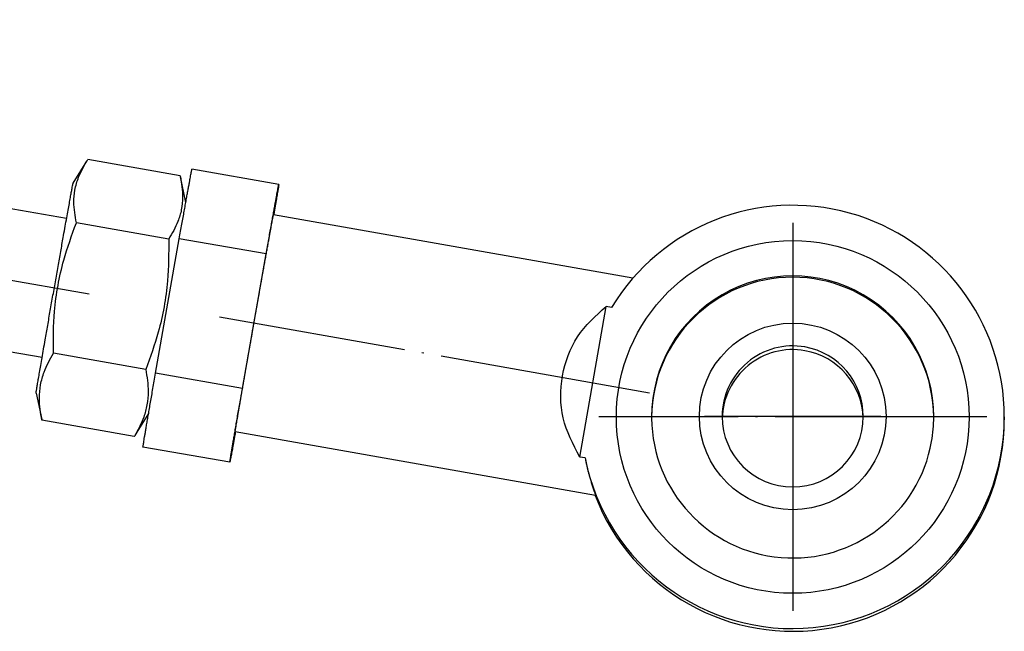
# Model space of a CAD drawing. Header units: millimetres. Extents: x -235 to 1349, y -109 to 485.
# Tile 36 of 38: x 1191 to 1246, y 129 to 164. Entities that reach past the tile are written whole.
import ezdxf

# ---------------------------------------------------------------- set-up
doc = ezdxf.new("R2010")
doc.units = ezdxf.units.MM
doc.linetypes.add('DOT_CENTER', pattern=[14, 12, -1, 0, -1])
doc.layers.add('1', color=7, linetype='Continuous')

# ---------------------------------------------------------------- blocks, each defined once
blk = doc.blocks.new('COUPLING_BAR__15', base_point=(1074.731, 128.896))
at = {"color": 7, "linetype": 'Continuous'}
for p, q in [((1193.278, 152.295), (1129.279, 163.578)), ((1191.889, 144.416), (1127.89, 155.7)), ((1193.646, 154.304), (1194.423, 155.548)), ((1199.72, 154.718), (1194.483, 155.641)), ((1200.039, 153.217), (1199.729, 154.675)), ((1205.312, 154.235), (1200.388, 155.103)), ((1225.389, 148.918), (1205.008, 152.512)), ((1199.068, 151.136), (1193.831, 152.059)), ((1198.326, 143.533), (1199.671, 151.16)), ((1204.595, 150.292), (1199.671, 151.16)), ((1203.25, 142.665), (1204.595, 150.292)), ((1222.373, 138.779), (1223.88, 147.32)), ((1224.186, 147.267), (1223.88, 147.32)), ((1197.765, 143.746), (1192.528, 144.669)), ((1203.25, 142.665), (1198.326, 143.533)), ((1191.548, 142.403), (1191.867, 140.903)), ((1197.113, 139.937), (1191.876, 140.86)), ((1197.927, 141.238), (1197.173, 140.03)), ((1246.452, 141.053), (1246.452, 140.896)), ((1223.278, 136.598), (1202.837, 140.203)), ((1202.534, 138.478), (1197.61, 139.346)), ((1222.68, 138.725), (1222.373, 138.779))]:
    blk.add_line(p, q, dxfattribs=at)
for centre, radius in [((1234.452, 141.053), 10), ((1234.452, 141.079), 5.292)]:
    blk.add_circle(centre, radius, dxfattribs=at)
for centre, radius, start, end in [((1234.452, 141.053), 12, 0, 148.8149), ((1234.452, 141.053), 8, 359.9938, 180.0062), ((1234.452, 140.974), 8, 0.5562, 179.4438), ((1234.452, 141.079), 4, 79.9985, 180), ((1234.452, 140.87), 4, 79.9985, 178.4999), ((1234.452, 141.079), 4, 0, 79.9985), ((1234.452, 140.87), 4, 1.5001, 79.9985), ((1234.452, 141.053), 12, 191.1873, 0), ((1234.452, 140.896), 12, 200.9581, 0), ((1234.452, 141.052), 8, 180, 180.2781), ((1234.452, 140.974), 8, 179.7219, 180), ((1234.452, 141.053), 8, 180.5625, 349.9954), ((1234.452, 141.079), 4, 180, 0), ((1234.452, 141.052), 8, 350.0015, 360)]:
    blk.add_arc(centre, radius, start, end, dxfattribs=at)
for points, knots in [([(1193.831, 152.059), (1193.763, 152.452), (1193.656, 153.067), (1193.739, 153.944), (1193.96, 154.737), (1194.255, 155.253), (1194.423, 155.548)], [0, 0, 0, 0, 1.18887, 1.863207, 2.624908, 3.638672, 3.638672, 3.638672, 3.638672]), ([(1194.423, 155.548), (1194.433, 155.563), (1194.453, 155.594), (1194.473, 155.625), (1194.483, 155.641)], [0, 0, 0, 0, 0.0550599, 0.1107405, 0.1107405, 0.1107405, 0.1107405]), ([(1199.729, 154.675), (1199.794, 154.291), (1199.898, 153.668), (1199.807, 152.809), (1199.571, 151.989), (1199.261, 151.463), (1199.068, 151.136)], [0, 0, 0, 0, 1.161043, 1.883944, 2.572236, 3.705416, 3.705416, 3.705416, 3.705416]), ([(1199.671, 151.16), (1199.696, 151.301), (1199.745, 151.575), (1199.816, 151.975), (1199.884, 152.355), (1199.949, 152.713), (1200.009, 153.049), (1200.065, 153.362), (1200.117, 153.651), (1200.165, 153.916), (1200.209, 154.156), (1200.248, 154.37), (1200.283, 154.558), (1200.312, 154.719), (1200.337, 154.852), (1200.357, 154.957), (1200.372, 155.032), (1200.38, 155.078), (1200.386, 155.098), (1200.388, 155.103)], [0, 0, 0, 0, 0.427483, 0.834524, 1.220415, 1.584454, 1.925933, 2.244148, 2.538393, 2.807963, 3.052153, 3.270258, 3.461572, 3.62539, 3.761007, 3.867719, 3.944823, 3.991618, 4.007438, 4.007438, 4.007438, 4.007438]), ([(1199.72, 154.718), (1199.722, 154.711), (1199.725, 154.696), (1199.728, 154.682), (1199.729, 154.675)], [0, 0, 0, 0, 0.02191922, 0.04373115, 0.04373115, 0.04373115, 0.04373115]), ([(1191.548, 142.403), (1191.55, 142.418), (1191.556, 142.469), (1191.575, 142.576), (1191.602, 142.745), (1191.641, 142.974), (1191.69, 143.258), (1191.748, 143.597), (1191.815, 143.987), (1191.891, 144.426), (1191.975, 144.912), (1192.081, 145.52), (1192.209, 146.248), (1192.356, 147.089), (1192.508, 147.951), (1192.661, 148.819), (1192.813, 149.68), (1192.962, 150.518), (1193.09, 151.242), (1193.198, 151.847), (1193.284, 152.328), (1193.362, 152.762), (1193.432, 153.147), (1193.492, 153.481), (1193.543, 153.759), (1193.583, 153.982), (1193.614, 154.144), (1193.633, 154.246), (1193.644, 154.292), (1193.646, 154.304)], [0, 0, 0, 0, 0.044559, 0.154312, 0.326675, 0.559047, 0.848826, 1.193409, 1.590191, 2.036569, 2.52994, 3.0677, 3.889588, 4.747964, 5.627982, 6.514793, 7.393549, 8.249405, 9.06751, 9.601925, 10.091468, 10.533578, 10.925693, 11.265253, 11.549696, 11.776462, 11.94299, 12.046724, 12.085125, 12.085125, 12.085125, 12.085125]), ([(1204.595, 150.292), (1204.62, 150.433), (1204.669, 150.706), (1204.741, 151.107), (1204.808, 151.487), (1204.873, 151.845), (1204.933, 152.181), (1204.989, 152.494), (1205.041, 152.783), (1205.089, 153.048), (1205.133, 153.288), (1205.172, 153.502), (1205.207, 153.69), (1205.236, 153.851), (1205.261, 153.984), (1205.281, 154.089), (1205.296, 154.164), (1205.304, 154.21), (1205.31, 154.23), (1205.312, 154.235)], [0, 0, 0, 0, 0.427483, 0.834524, 1.220415, 1.584454, 1.925933, 2.244148, 2.538393, 2.807963, 3.052153, 3.270258, 3.461572, 3.62539, 3.761007, 3.867719, 3.944823, 3.991618, 4.007438, 4.007438, 4.007438, 4.007438]), ([(1205.312, 154.235), (1205.311, 154.231), (1205.311, 154.216), (1205.305, 154.184), (1205.297, 154.129), (1205.285, 154.054), (1205.269, 153.958), (1205.25, 153.842), (1205.227, 153.707), (1205.201, 153.552), (1205.172, 153.378), (1205.139, 153.186), (1205.103, 152.976), (1205.064, 152.748), (1205.037, 152.591), (1205.023, 152.509)], [0, 0, 0, 0, 0.011298, 0.044706, 0.099829, 0.176237, 0.273498, 0.391178, 0.528842, 0.686056, 0.862385, 1.057394, 1.270649, 1.501716, 1.750159, 1.750159, 1.750159, 1.750159]), ([(1202.837, 140.203), (1202.838, 140.209), (1202.84, 140.229), (1202.847, 140.271), (1202.857, 140.336), (1202.872, 140.424), (1202.89, 140.533), (1202.912, 140.663), (1202.937, 140.814), (1202.966, 140.986), (1202.999, 141.177), (1203.035, 141.387), (1203.075, 141.616), (1203.117, 141.863), (1203.163, 142.127), (1203.212, 142.408), (1203.264, 142.706), (1203.318, 143.019), (1203.389, 143.428), (1203.478, 143.934), (1203.583, 144.536), (1203.692, 145.153), (1203.802, 145.781), (1203.913, 146.413), (1204.025, 147.044), (1204.135, 147.669), (1204.244, 148.284), (1204.35, 148.882), (1204.439, 149.383), (1204.512, 149.788), (1204.567, 150.097), (1204.619, 150.39), (1204.669, 150.667), (1204.715, 150.926), (1204.759, 151.168), (1204.799, 151.391), (1204.836, 151.596), (1204.87, 151.781), (1204.9, 151.946), (1204.927, 152.091), (1204.95, 152.216), (1204.969, 152.318), (1204.984, 152.399), (1204.996, 152.457), (1205.002, 152.492), (1205.007, 152.508), (1205.008, 152.512)], [0, 0, 0, 0, 0.018875, 0.061568, 0.127544, 0.21625, 0.327135, 0.459646, 0.61323, 0.787335, 0.981406, 1.194892, 1.427237, 1.677891, 1.946298, 2.231906, 2.534161, 2.852511, 3.186402, 3.779007, 4.392263, 5.020866, 5.659509, 6.302889, 6.945698, 7.582633, 8.208389, 8.817659, 9.405138, 9.735514, 10.05003, 10.348149, 10.629333, 10.893045, 11.138747, 11.365904, 11.573977, 11.762429, 11.930723, 12.078322, 12.204689, 12.309287, 12.39158, 12.451031, 12.487108, 12.499304, 12.499304, 12.499304, 12.499304]), ([(1192.528, 144.669), (1192.528, 145.46), (1192.527, 146.747), (1192.771, 148.508), (1193.151, 150.199), (1193.575, 151.359), (1193.831, 152.059)], [0, 0, 0, 0, 2.368451, 3.857668, 5.322956, 7.557927, 7.557927, 7.557927, 7.557927]), ([(1199.068, 151.136), (1199.069, 150.345), (1199.069, 149.058), (1198.825, 147.297), (1198.445, 145.606), (1198.021, 144.446), (1197.765, 143.746)], [0, 0, 0, 0, 2.368451, 3.857668, 5.322956, 7.557927, 7.557927, 7.557927, 7.557927]), ([(1222.373, 138.779), (1222.001, 139.5), (1221.258, 140.938), (1221.264, 143.402), (1222.095, 145.714), (1223.285, 146.785), (1223.88, 147.32)], [0, 0, 0, 0, 2.402727, 4.792479, 7.166959, 9.532456, 9.532456, 9.532456, 9.532456]), ([(1191.876, 140.86), (1191.807, 141.279), (1191.698, 141.949), (1191.787, 142.875), (1192.021, 143.75), (1192.335, 144.319), (1192.528, 144.669)], [0, 0, 0, 0, 1.267168, 2.025536, 2.773101, 3.966374, 3.966374, 3.966374, 3.966374]), ([(1197.765, 143.746), (1197.834, 143.327), (1197.943, 142.657), (1197.855, 141.743), (1197.635, 140.903), (1197.348, 140.361), (1197.173, 140.03)], [0, 0, 0, 0, 1.267168, 2.025536, 2.737001, 3.856421, 3.856421, 3.856421, 3.856421]), ([(1197.61, 139.346), (1197.61, 139.352), (1197.612, 139.374), (1197.62, 139.423), (1197.632, 139.504), (1197.651, 139.616), (1197.674, 139.759), (1197.703, 139.931), (1197.737, 140.131), (1197.776, 140.359), (1197.82, 140.615), (1197.868, 140.897), (1197.921, 141.204), (1197.979, 141.536), (1198.04, 141.892), (1198.106, 142.271), (1198.176, 142.673), (1198.25, 143.096), (1198.3, 143.385), (1198.326, 143.533)], [0, 0, 0, 0, 0.016906, 0.066894, 0.149203, 0.263039, 0.407603, 0.582097, 0.78572, 1.017672, 1.277154, 1.563365, 1.875506, 2.212776, 2.574375, 2.959503, 3.36736, 3.797146, 4.24806, 4.24806, 4.24806, 4.24806]), ([(1202.534, 138.478), (1202.534, 138.484), (1202.536, 138.506), (1202.544, 138.555), (1202.556, 138.636), (1202.575, 138.748), (1202.599, 138.891), (1202.627, 139.062), (1202.661, 139.263), (1202.7, 139.491), (1202.744, 139.747), (1202.792, 140.029), (1202.845, 140.336), (1202.903, 140.668), (1202.964, 141.024), (1203.03, 141.403), (1203.1, 141.805), (1203.174, 142.228), (1203.224, 142.517), (1203.25, 142.665)], [0, 0, 0, 0, 0.016906, 0.066894, 0.149203, 0.263039, 0.407603, 0.582097, 0.78572, 1.017672, 1.277154, 1.563365, 1.875506, 2.212776, 2.574375, 2.959503, 3.36736, 3.797146, 4.24806, 4.24806, 4.24806, 4.24806]), ([(1202.852, 140.199), (1202.838, 140.117), (1202.809, 139.96), (1202.768, 139.732), (1202.73, 139.523), (1202.695, 139.331), (1202.664, 139.158), (1202.635, 139.003), (1202.61, 138.868), (1202.589, 138.753), (1202.571, 138.657), (1202.556, 138.582), (1202.545, 138.529), (1202.539, 138.496), (1202.535, 138.482), (1202.534, 138.478)], [0, 0, 0, 0, 0.248741, 0.480011, 0.693387, 0.888446, 1.064767, 1.221926, 1.359503, 1.477075, 1.57422, 1.650516, 1.705544, 1.738886, 1.750159, 1.750159, 1.750159, 1.750159]), ([(1197.173, 140.03), (1197.163, 140.015), (1197.142, 139.985), (1197.123, 139.953), (1197.113, 139.937)], [0, 0, 0, 0, 0.0549924, 0.1107589, 0.1107589, 0.1107589, 0.1107589]), ([(1222.68, 138.725), (1222.7, 138.623), (1222.74, 138.426), (1222.807, 138.139), (1222.876, 137.87), (1222.946, 137.62), (1223.015, 137.389), (1223.075, 137.199), (1223.125, 137.048), (1223.164, 136.934), (1223.199, 136.834), (1223.228, 136.751), (1223.25, 136.686), (1223.265, 136.645), (1223.273, 136.62), (1223.276, 136.609), (1223.277, 136.602), (1223.278, 136.599), (1223.278, 136.598)], [0, 0, 0, 0, 0.310518, 0.604911, 0.882514, 1.142604, 1.384408, 1.607107, 1.741018, 1.861563, 1.967691, 2.058345, 2.124407, 2.173927, 2.190332, 2.202529, 2.206996, 2.211463, 2.211463, 2.211463, 2.211463])]:
    blk.add_open_spline(points, degree=3, knots=knots, dxfattribs=at)
at = {"layer": '1', "color": 2, "linetype": 'DOT_CENTER'}
for p, q in [((1194.554, 148.008), (1126.615, 159.987)), ((1234.452, 152.053), (1234.452, 130.053)), ((1226.333, 142.406), (1201.953, 146.704)), ((1234.452, 146.079), (1234.452, 136.079)), ((1245.452, 141.053), (1223.452, 141.053)), ((1239.452, 141.079), (1229.452, 141.079))]:
    blk.add_line(p, q, dxfattribs=at)
blk = doc.blocks.new('COUPLING_BAR_BLOCK__16', base_point=(1056.731, 128.896))
blk.add_blockref('COUPLING_BAR__15', (1074.731, 128.896))
blk = doc.blocks.new('READING_HEAD__17', base_point=(1037.731, 128.896))
blk.add_blockref('COUPLING_BAR_BLOCK__16', (1056.731, 128.896))
blk = doc.blocks.new('PB_170__18', base_point=(835.731, 128.896))
blk.add_blockref('READING_HEAD__17', (1037.731, 128.896))
blk = doc.blocks.new('Alzado2', base_point=(991, 173))
blk.add_blockref('PB_170__18', (835.731, 128.896))

msp = doc.modelspace()

# ---------------------------------------------------------------- block references
msp.add_blockref('Alzado2', (991, 173))

doc.saveas('drawing.dxf')
